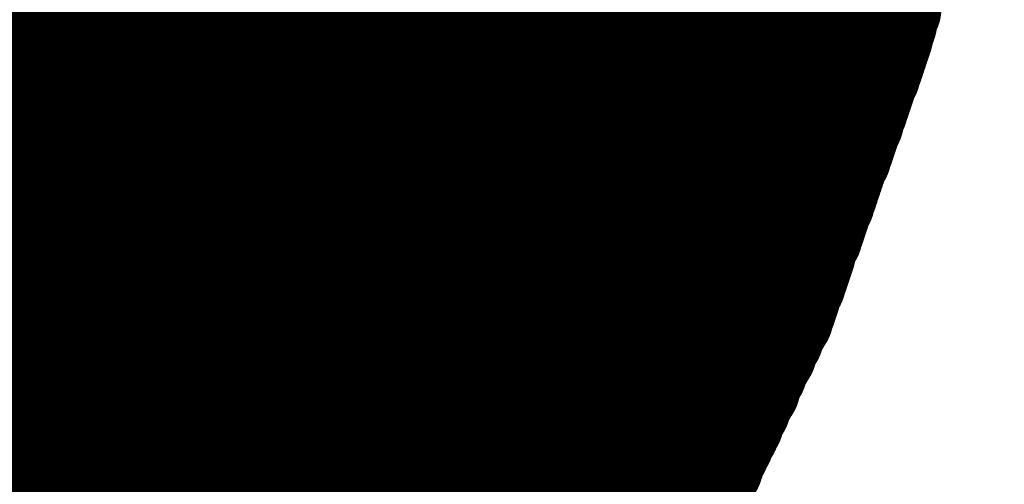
# Model space of a CAD drawing. Extents: x -0.1 to 67.3, y -0.3 to 30.
# Tile 114 of 239: x 36.9913 to 37.1725, y 13.7069 to 13.7923. Entities that reach past the tile are written whole.
import ezdxf

# ---------------------------------------------------------------- set-up
doc = ezdxf.new("R2010")
doc.units = 0
doc.layers.add('BG_SILKSCREEN_BOTTOM', color=23, linetype='CONTINUOUS')

msp = doc.modelspace()

# ---------------------------------------------------------------- linework, layer by layer
at = {"layer": 'BG_SILKSCREEN_BOTTOM', "const_width": 0.01905}
for points in [[(37.152834, 13.801344), (36.776914, 14.177264)], [(37.15258, 13.800328), (36.776914, 14.175994)], [(37.152326, 13.799566), (36.776914, 14.175232)], [(37.152072, 13.798804), (36.776914, 14.173962)], [(37.152072, 13.798042), (36.776914, 14.172946)], [(37.151818, 13.79728), (36.776914, 14.17193)], [(37.151564, 13.796264), (36.776914, 14.170914)], [(37.15131, 13.795502), (36.776914, 14.169898)], [(37.15131, 13.794486), (36.776914, 14.168628)], [(37.150802, 13.793724), (36.776914, 14.167612)], [(37.150548, 13.792708), (36.776914, 14.166596)], [(37.150548, 13.791946), (36.776914, 14.16558)], [(37.150294, 13.791184), (36.776914, 14.164564)], [(37.15004, 13.790422), (36.776914, 14.163548)], [(37.149786, 13.78966), (36.776914, 14.162278)], [(37.149532, 13.788644), (36.776914, 14.161262)], [(37.149278, 13.787882), (36.776914, 14.160246)], [(37.149024, 13.78712), (36.776914, 14.15923)], [(37.14877, 13.786358), (36.776914, 14.158214)], [(37.148516, 13.785596), (36.776914, 14.156944)], [(37.148262, 13.784834), (36.776914, 14.156182)], [(37.148008, 13.784072), (36.776914, 14.154912)], [(37.1475, 13.78331), (36.776914, 14.153896)], [(37.1475, 13.782548), (36.776914, 14.15288)], [(37.146992, 13.781786), (36.776914, 14.15161)], [(37.146738, 13.78077), (36.776914, 14.150848)], [(37.146484, 13.780008), (36.776914, 14.149578)], [(37.14623, 13.779246), (36.776914, 14.148562)], [(37.145976, 13.778484), (36.776914, 14.147546)], [(37.145722, 13.777722), (36.776914, 14.14653)], [(37.145214, 13.77696), (36.776914, 14.145514)], [(37.145214, 13.776198), (36.776914, 14.144244)], [(37.144706, 13.775436), (36.776914, 14.143228)], [(37.144452, 13.774674), (36.776914, 14.142212)], [(37.144452, 13.773912), (36.776914, 14.141196)], [(37.143944, 13.772896), (36.776914, 14.14018)], [(37.14369, 13.772134), (36.776914, 14.139164)], [(37.143436, 13.771372), (36.776914, 14.137894)], [(37.143182, 13.77061), (36.776914, 14.136878)], [(37.142928, 13.769848), (36.776914, 14.135862)], [(37.142674, 13.769086), (36.776914, 14.134846)], [(37.142166, 13.768324), (36.776914, 14.13383)], [(37.142166, 13.767562), (36.776914, 14.13256)], [(37.141658, 13.7668), (36.776914, 14.131798)], [(37.141404, 13.766038), (36.776914, 14.130528)], [(37.14115, 13.765276), (36.776914, 14.129512)], [(37.140896, 13.764514), (36.776914, 14.128496)], [(37.140642, 13.763752), (36.776914, 14.127226)], [(37.140388, 13.76299), (36.776914, 14.126464)], [(37.13988, 13.762228), (36.776914, 14.125194)], [(37.13988, 13.761466), (36.776914, 14.124178)], [(37.139626, 13.760704), (36.776914, 14.123162)], [(37.139118, 13.759942), (36.776914, 14.121892)], [(37.139118, 13.75918), (36.776914, 14.12113)], [(37.13861, 13.758418), (36.776914, 14.11986)], [(37.138356, 13.757402), (36.776914, 14.118844)], [(37.138102, 13.75664), (36.776914, 14.117828)], [(37.137848, 13.755878), (36.776914, 14.116812)], [(37.137594, 13.755116), (36.776914, 14.115796)], [(37.13734, 13.754354), (36.776914, 14.114526)], [(37.136832, 13.753592), (36.776914, 14.11351)], [(37.136832, 13.75283), (36.776914, 14.112494)], [(37.136324, 13.752068), (36.776914, 14.111478)], [(37.13607, 13.751306), (36.776914, 14.110462)], [(37.135816, 13.750544), (36.776914, 14.109446)], [(37.135562, 13.749528), (36.776914, 14.108176)], [(37.135308, 13.748766), (36.776914, 14.107414)], [(37.135054, 13.748004), (36.776914, 14.106144)], [(37.1348, 13.747242), (36.776914, 14.105128)], [(37.134546, 13.74648), (36.776914, 14.104112)], [(37.134292, 13.745718), (36.776914, 14.102842)], [(37.133784, 13.744956), (36.776914, 14.10208)], [(37.133784, 13.744194), (36.776914, 14.10081)], [(37.133276, 13.743432), (36.776914, 14.099794)], [(37.133022, 13.74267), (36.776914, 14.098778)], [(37.132768, 13.741654), (36.776914, 14.097508)], [(37.132514, 13.740892), (36.776914, 14.096746)], [(37.13226, 13.74013), (36.776914, 14.095476)], [(37.132006, 13.739368), (36.776914, 14.09446)], [(37.131498, 13.738606), (36.776914, 14.093444)], [(37.131498, 13.737844), (36.776914, 14.092428)], [(37.13099, 13.737082), (36.776914, 14.091412)], [(37.130736, 13.736574), (36.776914, 14.090142)], [(37.130228, 13.735812), (36.776914, 14.089126)], [(37.129974, 13.73505), (36.776914, 14.08811)], [(37.12972, 13.734288), (36.776914, 14.087094)], [(37.129212, 13.733526), (36.776914, 14.086078)], [(37.128958, 13.733018), (36.776914, 14.085062)], [(37.128704, 13.732256), (36.776914, 14.083792)], [(37.12845, 13.731494), (36.776914, 14.082776)], [(37.127942, 13.730732), (36.776914, 14.08176)], [(37.127688, 13.730224), (36.776914, 14.080744)], [(37.12718, 13.729462), (36.776914, 14.079728)], [(37.126926, 13.7287), (36.776914, 14.078458)], [(37.126672, 13.727938), (36.776914, 14.077696)], [(37.126164, 13.727176), (36.776914, 14.076426)], [(37.12591, 13.726414), (36.776914, 14.07541)], [(37.125402, 13.725652), (36.776914, 14.074394)], [(37.125402, 13.72489), (36.776914, 14.073124)], [(37.124894, 13.724128), (36.776914, 14.072362)], [(37.12464, 13.72362), (36.776914, 14.071092)], [(37.124132, 13.722858), (36.776914, 14.070076)], [(37.123878, 13.722096), (36.776914, 14.06906)], [(37.123624, 13.721334), (36.776914, 14.068044)], [(37.123116, 13.720572), (36.776914, 14.067028)], [(37.122862, 13.720064), (36.776914, 14.065758)], [(37.122354, 13.719302), (36.776914, 14.064742)], [(37.122354, 13.71854), (36.776914, 14.063726)], [(37.121846, 13.717778), (36.776914, 14.06271)], [(37.121592, 13.717016), (36.776914, 14.061694)], [(37.121084, 13.716508), (36.776914, 14.060678)], [(37.12083, 13.715746), (36.776914, 14.059408)], [(37.120576, 13.714984), (36.776914, 14.058392)], [(37.120068, 13.714222), (36.776914, 14.057376)], [(37.119814, 13.71346), (36.776914, 14.05636)], [(37.119306, 13.712698), (36.776914, 14.055344)], [(37.119052, 13.711936), (36.776914, 14.054074)], [(37.118798, 13.711174), (36.776914, 14.053312)], [(37.118544, 13.710412), (36.776914, 14.052042)], [(37.118036, 13.709904), (36.776914, 14.051026)], [(37.117782, 13.709142), (36.776914, 14.05001)], [(37.117528, 13.70838), (36.776914, 14.04874)], [(37.11702, 13.707618), (36.776914, 14.047978)], [(37.116766, 13.70711), (36.776914, 14.046708)], [(37.116258, 13.706348), (36.776914, 14.045692)], [(37.116004, 13.705586), (36.776914, 14.044676)], [(37.11575, 13.704824), (36.776914, 14.043406)], [(37.115496, 13.704062), (36.776914, 14.042644)], [(37.114988, 13.703554), (36.776914, 14.041374)], [(37.114734, 13.702792), (36.776914, 14.040358)], [(37.114226, 13.70203), (36.776914, 14.039342)], [(37.113972, 13.701268), (36.776914, 14.038326)], [(37.113718, 13.700506), (36.776914, 14.03731)], [(37.11321, 13.699744), (36.776914, 14.03604)], [(37.112956, 13.698982), (36.776914, 14.035024)], [(37.112702, 13.69822), (36.776914, 14.034008)], [(37.112448, 13.697458), (36.776914, 14.032992)], [(37.11194, 13.69695), (36.776914, 14.031976)], [(37.111686, 13.696188), (36.776914, 14.03096)], [(37.111178, 13.695426), (36.776914, 14.02969)], [(37.110924, 13.694664), (36.776914, 14.028928)], [(37.11067, 13.694156), (36.776914, 14.027658)], [(37.110162, 13.693394), (36.776914, 14.026642)], [(37.109908, 13.692632), (36.776914, 14.025626)], [(37.1094, 13.69187), (36.776914, 14.024356)], [(37.1094, 13.691108), (36.776914, 14.023594)], [(37.108892, 13.6906), (36.776914, 14.022324)], [(37.108638, 13.689838), (36.776914, 14.021308)], [(37.10813, 13.689076), (36.776914, 14.020292)], [(37.107876, 13.688314), (36.776914, 14.019022)], [(37.107368, 13.687552), (36.776914, 14.01826)], [(37.107114, 13.687044), (36.776914, 14.01699)], [(37.106606, 13.686282), (36.776914, 14.015974)], [(37.106352, 13.685774), (36.776914, 14.014958)], [(37.105844, 13.685012), (36.776914, 14.013942)], [(37.10559, 13.684504), (36.776914, 14.012926)], [(37.104828, 13.683742), (36.776914, 14.011656)], [(37.104574, 13.68298), (36.776914, 14.01064)], [(37.104066, 13.682218), (36.776914, 14.009624)], [(37.103812, 13.68171), (36.776914, 14.008608)], [(37.103304, 13.680948), (36.776914, 14.007592)], [(37.10305, 13.68044), (36.776914, 14.006576)], [(37.102542, 13.679678), (36.776914, 14.005306)], [(37.102288, 13.67917), (36.776914, 14.00429)], [(37.10178, 13.678408), (36.776914, 14.003274)], [(37.101526, 13.677646), (36.776914, 14.002258)], [(37.101018, 13.676884), (36.776914, 14.001242)], [(37.100764, 13.676376), (36.776914, 13.999972)], [(37.100256, 13.675868), (36.776914, 13.99921)], [(37.099748, 13.675106), (36.776914, 13.99794)], [(37.099494, 13.674598), (36.776914, 13.996924)], [(37.098986, 13.673836), (36.776914, 13.995908)], [(37.098732, 13.673074), (36.776914, 13.994638)], [(37.098224, 13.672312), (36.776914, 13.993876)], [(37.09797, 13.671804), (36.776914, 13.992606)], [(37.097462, 13.671042), (36.776914, 13.99159)], [(37.097208, 13.670534), (36.776914, 13.990574)], [(37.0967, 13.669772), (36.776914, 13.989304)], [(37.096446, 13.669264), (36.776914, 13.988542)], [(37.095938, 13.668502), (36.776914, 13.987272)], [(37.09543, 13.66774), (36.776914, 13.986256)], [(37.094922, 13.666978), (36.776914, 13.98524)], [(37.094668, 13.66647), (36.776914, 13.984224)], [(37.09416, 13.665708), (36.776914, 13.983208)], [(37.093906, 13.6652), (36.776914, 13.982192)], [(37.093398, 13.664438), (36.776914, 13.980922)], [(37.093144, 13.66393), (36.776914, 13.979906)], [(37.092636, 13.663168), (36.776914, 13.97889)], [(37.092382, 13.662406), (36.776914, 13.977874)], [(37.091874, 13.661644), (36.776914, 13.976858)], [(37.09162, 13.661136), (36.776914, 13.975588)], [(37.091112, 13.660374), (36.776914, 13.974826)], [(37.090604, 13.659866), (36.776914, 13.973556)], [(37.09035, 13.659104), (36.776914, 13.97254)], [(37.089842, 13.658596), (36.776914, 13.971524)], [(37.089588, 13.657834), (36.776914, 13.970254)], [(37.08908, 13.657072), (36.776914, 13.969492)], [(37.088826, 13.65631), (36.776914, 13.968222)], [(37.088318, 13.655802), (36.776914, 13.967206)], [(37.088064, 13.655294), (36.776914, 13.96619)], [(37.087556, 13.654532), (36.776914, 13.96492)], [(37.087302, 13.654024), (36.776914, 13.964158)], [(37.086794, 13.653262), (36.776914, 13.962888)], [(37.08654, 13.6525), (36.776914, 13.961872)], [(37.085778, 13.651738), (36.776914, 13.960856)], [(37.085524, 13.65123), (36.776914, 13.95984)], [(37.085016, 13.650468), (36.776914, 13.958824)], [(37.084762, 13.64996), (36.776914, 13.957554)], [(37.084254, 13.649198), (36.776914, 13.956538)], [(37.084, 13.64869), (36.776914, 13.955522)], [(37.083492, 13.647928), (36.776914, 13.954506)], [(37.083238, 13.647166), (36.776914, 13.95349)], [(37.08273, 13.646404), (36.776914, 13.952474)], [(37.082476, 13.645896), (36.776914, 13.951204)], [(37.081968, 13.645134), (36.776914, 13.950442)], [(37.081714, 13.644626), (36.776914, 13.949426)], [(37.081206, 13.643864), (36.77666, 13.94841)], [(37.080698, 13.643356), (36.77666, 13.947394)], [(37.080444, 13.642594), (36.776406, 13.946632)], [(37.079936, 13.641832), (36.776406, 13.945616)], [(37.07892, 13.640816), (36.776152, 13.943584)], [(37.079428, 13.641324), (36.776406, 13.944346)], [(37.078666, 13.640308), (36.776152, 13.942568)], [(37.078158, 13.639546), (36.775898, 13.941552)], [(37.07765, 13.638784), (36.775898, 13.940536)], [(37.077396, 13.638276), (36.775644, 13.939774)], [(37.076634, 13.637768), (36.775644, 13.938758)], [(37.07638, 13.63726), (36.775644, 13.937742)], [(37.075872, 13.636498), (36.775644, 13.936726)], [(37.075364, 13.635736), (36.77539, 13.935964)], [(37.07511, 13.635228), (36.77539, 13.934948)], [(37.074348, 13.63472), (36.775136, 13.933932)], [(37.074094, 13.634212), (36.775136, 13.932916)], [(37.073586, 13.63345), (36.774882, 13.932154)], [(37.073078, 13.632688), (36.774882, 13.931138)], [(37.072824, 13.63218), (36.774882, 13.930122)], [(37.072316, 13.631672), (36.774882, 13.929106)], [(37.071808, 13.631164), (36.774628, 13.92809)], [(37.070792, 13.62964), (36.774374, 13.926058)], [(37.0713, 13.630402), (36.774628, 13.927074)], [(37.07003, 13.628624), (36.77412, 13.92428)], [(37.070538, 13.629132), (36.774374, 13.925296)], [(37.069522, 13.628116), (36.77412, 13.923264)], [(37.069014, 13.627354), (36.77412, 13.922248)], [(37.068252, 13.626084), (36.773866, 13.92047)], [(37.06876, 13.626592), (36.77412, 13.921486)], [(37.06749, 13.625068), (36.773612, 13.918438)], [(37.067744, 13.625576), (36.773866, 13.919454)], [(37.066474, 13.623544), (36.773104, 13.916914)], [(37.066728, 13.624306), (36.773358, 13.917676)], [(37.065204, 13.62202), (36.772342, 13.914628)], [(37.065458, 13.622528), (36.772596, 13.91539)], [(37.065966, 13.623036), (36.77285, 13.916152)], [(37.064188, 13.620496), (36.771834, 13.913104)], [(37.064442, 13.621258), (36.772088, 13.913866)], [(37.063172, 13.61948), (36.771326, 13.911326)], [(37.06368, 13.619988), (36.77158, 13.912088)], [(37.062156, 13.61821), (36.770818, 13.909802)], [(37.062918, 13.618972), (36.771072, 13.910564)], [(37.061902, 13.617448), (36.770564, 13.908786)], [(37.149786, 13.789406), (37.162994, 13.842238)], [(37.131498, 13.738352), (37.149786, 13.789406)], [(37.108384, 13.68933), (37.131498, 13.738352)]]:
    msp.add_lwpolyline(points, dxfattribs=at)
at = {"layer": 'BG_SILKSCREEN_BOTTOM', "const_width": 0.009652}
for points in [[(37.146484, 13.795502, -1), (37.156136, 13.795502)], [(37.146738, 13.796264, -1), (37.15639, 13.796264)], [(37.157406, 13.800328, -1), (37.147754, 13.800328)], [(37.15766, 13.801344, -1), (37.148008, 13.801344)], [(37.145976, 13.793724, -1), (37.155628, 13.793724)], [(37.146484, 13.794486, -1), (37.156136, 13.794486)], [(37.156898, 13.798804, -1), (37.147246, 13.798804)], [(37.156898, 13.798042, -1), (37.147246, 13.798042)], [(37.157152, 13.799566, -1), (37.1475, 13.799566)], [(37.145468, 13.791184, -1), (37.15512, 13.791184)], [(37.145722, 13.792708, -1), (37.155374, 13.792708)], [(37.145722, 13.791946, -1), (37.155374, 13.791946)], [(37.15639, 13.796264, -1), (37.146738, 13.796264)], [(37.156644, 13.79728, -1), (37.146992, 13.79728)], [(37.14496, 13.78966, -1), (37.154612, 13.78966)], [(37.14496, 13.789406, -1), (37.154612, 13.789406)], [(37.14496, 13.789406, -1), (37.154612, 13.789406)], [(37.145214, 13.790422, -1), (37.154866, 13.790422)], [(37.156136, 13.795502, -1), (37.146484, 13.795502)], [(37.156136, 13.794486, -1), (37.146484, 13.794486)], [(37.144452, 13.787882, -1), (37.154104, 13.787882)], [(37.144706, 13.788644, -1), (37.154358, 13.788644)], [(37.155374, 13.792708, -1), (37.145722, 13.792708)], [(37.155628, 13.793724, -1), (37.145976, 13.793724)], [(37.143944, 13.786358, -1), (37.153596, 13.786358)], [(37.144198, 13.78712, -1), (37.15385, 13.78712)], [(37.15512, 13.791184, -1), (37.145468, 13.791184)], [(37.155374, 13.791946, -1), (37.145722, 13.791946)], [(37.143182, 13.784072, -1), (37.152834, 13.784072)], [(37.143436, 13.784834, -1), (37.153088, 13.784834)], [(37.14369, 13.785596, -1), (37.153342, 13.785596)], [(37.154612, 13.78966, -1), (37.14496, 13.78966)], [(37.154612, 13.789406, -1), (37.14496, 13.789406)], [(37.154612, 13.789406, -1), (37.14496, 13.789406)], [(37.154866, 13.790422, -1), (37.145214, 13.790422)], [(37.142674, 13.78331, -1), (37.152326, 13.78331)], [(37.142674, 13.782548, -1), (37.152326, 13.782548)], [(37.15385, 13.78712, -1), (37.144198, 13.78712)], [(37.154104, 13.787882, -1), (37.144452, 13.787882)], [(37.154358, 13.788644, -1), (37.144706, 13.788644)], [(37.141912, 13.78077, -1), (37.151564, 13.78077)], [(37.142166, 13.781786, -1), (37.151818, 13.781786)], [(37.153342, 13.785596, -1), (37.14369, 13.785596)], [(37.153596, 13.786358, -1), (37.143944, 13.786358)], [(37.14115, 13.778484, -1), (37.150802, 13.778484)], [(37.141404, 13.779246, -1), (37.151056, 13.779246)], [(37.141658, 13.780008, -1), (37.15131, 13.780008)], [(37.152326, 13.78331, -1), (37.142674, 13.78331)], [(37.152834, 13.784072, -1), (37.143182, 13.784072)], [(37.153088, 13.784834, -1), (37.143436, 13.784834)], [(37.140388, 13.77696, -1), (37.15004, 13.77696)], [(37.140896, 13.777722, -1), (37.150548, 13.777722)], [(37.151818, 13.781786, -1), (37.142166, 13.781786)], [(37.152326, 13.782548, -1), (37.142674, 13.782548)], [(37.13988, 13.775436, -1), (37.149532, 13.775436)], [(37.140388, 13.776198, -1), (37.15004, 13.776198)], [(37.15131, 13.780008, -1), (37.141658, 13.780008)], [(37.151564, 13.78077, -1), (37.141912, 13.78077)], [(37.139626, 13.774674, -1), (37.149278, 13.774674)], [(37.139626, 13.773912, -1), (37.149278, 13.773912)], [(37.150802, 13.778484, -1), (37.14115, 13.778484)], [(37.151056, 13.779246, -1), (37.141404, 13.779246)], [(37.13861, 13.771372, -1), (37.148262, 13.771372)], [(37.138864, 13.772134, -1), (37.148516, 13.772134)], [(37.139118, 13.772896, -1), (37.14877, 13.772896)], [(37.15004, 13.77696, -1), (37.140388, 13.77696)], [(37.15004, 13.776198, -1), (37.140388, 13.776198)], [(37.150548, 13.777722, -1), (37.140896, 13.777722)], [(37.138102, 13.769848, -1), (37.147754, 13.769848)], [(37.138356, 13.77061, -1), (37.148008, 13.77061)], [(37.149278, 13.774674, -1), (37.139626, 13.774674)], [(37.149532, 13.775436, -1), (37.13988, 13.775436)], [(37.13734, 13.768324, -1), (37.146992, 13.768324)], [(37.137848, 13.769086, -1), (37.1475, 13.769086)], [(37.14877, 13.772896, -1), (37.139118, 13.772896)], [(37.149278, 13.773912, -1), (37.139626, 13.773912)], [(37.136578, 13.766038, -1), (37.14623, 13.766038)], [(37.136832, 13.7668, -1), (37.146484, 13.7668)], [(37.13734, 13.767562, -1), (37.146992, 13.767562)], [(37.148008, 13.77061, -1), (37.138356, 13.77061)], [(37.148262, 13.771372, -1), (37.13861, 13.771372)], [(37.148516, 13.772134, -1), (37.138864, 13.772134)], [(37.13607, 13.764514, -1), (37.145722, 13.764514)], [(37.136324, 13.765276, -1), (37.145976, 13.765276)], [(37.1475, 13.769086, -1), (37.137848, 13.769086)], [(37.147754, 13.769848, -1), (37.138102, 13.769848)], [(37.135054, 13.762228, -1), (37.144706, 13.762228)], [(37.135562, 13.76299, -1), (37.145214, 13.76299)], [(37.135816, 13.763752, -1), (37.145468, 13.763752)], [(37.146992, 13.768324, -1), (37.13734, 13.768324)], [(37.146992, 13.767562, -1), (37.13734, 13.767562)], [(37.1348, 13.760704, -1), (37.144452, 13.760704)], [(37.135054, 13.761466, -1), (37.144706, 13.761466)], [(37.145976, 13.765276, -1), (37.136324, 13.765276)], [(37.14623, 13.766038, -1), (37.136578, 13.766038)], [(37.146484, 13.7668, -1), (37.136832, 13.7668)], [(37.134292, 13.759942, -1), (37.143944, 13.759942)], [(37.134292, 13.75918, -1), (37.143944, 13.75918)], [(37.145468, 13.763752, -1), (37.135816, 13.763752)], [(37.145722, 13.764514, -1), (37.13607, 13.764514)], [(37.13353, 13.757402, -1), (37.143182, 13.757402)], [(37.133784, 13.758418, -1), (37.143436, 13.758418)], [(37.144706, 13.762228, -1), (37.135054, 13.762228)], [(37.145214, 13.76299, -1), (37.135562, 13.76299)], [(37.132768, 13.755116, -1), (37.14242, 13.755116)], [(37.133022, 13.755878, -1), (37.142674, 13.755878)], [(37.133276, 13.75664, -1), (37.142928, 13.75664)], [(37.143944, 13.759942, -1), (37.134292, 13.759942)], [(37.144452, 13.760704, -1), (37.1348, 13.760704)], [(37.144706, 13.761466, -1), (37.135054, 13.761466)], [(37.132006, 13.753592, -1), (37.141658, 13.753592)], [(37.132514, 13.754354, -1), (37.142166, 13.754354)], [(37.143436, 13.758418, -1), (37.133784, 13.758418)], [(37.143944, 13.75918, -1), (37.134292, 13.75918)], [(37.131244, 13.751306, -1), (37.140896, 13.751306)], [(37.131498, 13.752068, -1), (37.14115, 13.752068)], [(37.132006, 13.75283, -1), (37.141658, 13.75283)], [(37.142928, 13.75664, -1), (37.133276, 13.75664)], [(37.143182, 13.757402, -1), (37.13353, 13.757402)], [(37.130736, 13.749528, -1), (37.140388, 13.749528)], [(37.13099, 13.750544, -1), (37.140642, 13.750544)], [(37.142166, 13.754354, -1), (37.132514, 13.754354)], [(37.14242, 13.755116, -1), (37.132768, 13.755116)], [(37.142674, 13.755878, -1), (37.133022, 13.755878)], [(37.130228, 13.748004, -1), (37.13988, 13.748004)], [(37.130482, 13.748766, -1), (37.140134, 13.748766)], [(37.141658, 13.753592, -1), (37.132006, 13.753592)], [(37.141658, 13.75283, -1), (37.132006, 13.75283)], [(37.12972, 13.74648, -1), (37.139372, 13.74648)], [(37.129974, 13.747242, -1), (37.139626, 13.747242)], [(37.140896, 13.751306, -1), (37.131244, 13.751306)], [(37.14115, 13.752068, -1), (37.131498, 13.752068)], [(37.128958, 13.744956, -1), (37.13861, 13.744956)], [(37.128958, 13.744194, -1), (37.13861, 13.744194)], [(37.129466, 13.745718, -1), (37.139118, 13.745718)], [(37.140388, 13.749528, -1), (37.130736, 13.749528)], [(37.140642, 13.750544, -1), (37.13099, 13.750544)], [(37.128196, 13.74267, -1), (37.137848, 13.74267)], [(37.12845, 13.743432, -1), (37.138102, 13.743432)], [(37.139626, 13.747242, -1), (37.129974, 13.747242)], [(37.13988, 13.748004, -1), (37.130228, 13.748004)], [(37.140134, 13.748766, -1), (37.130482, 13.748766)], [(37.127688, 13.740892, -1), (37.13734, 13.740892)], [(37.127942, 13.741654, -1), (37.137594, 13.741654)], [(37.139118, 13.745718, -1), (37.129466, 13.745718)], [(37.139372, 13.74648, -1), (37.12972, 13.74648)], [(37.126672, 13.738606, -1), (37.136324, 13.738606)], [(37.12718, 13.739368, -1), (37.136832, 13.739368)], [(37.127434, 13.74013, -1), (37.137086, 13.74013)], [(37.138102, 13.743432, -1), (37.12845, 13.743432)], [(37.13861, 13.744956, -1), (37.128958, 13.744956)], [(37.13861, 13.744194, -1), (37.128958, 13.744194)], [(37.126164, 13.737082, -1), (37.135816, 13.737082)], [(37.126672, 13.738352, -1), (37.136324, 13.738352)], [(37.126672, 13.738352, -1), (37.136324, 13.738352)], [(37.126672, 13.737844, -1), (37.136324, 13.737844)], [(37.137594, 13.741654, -1), (37.127942, 13.741654)], [(37.137848, 13.74267, -1), (37.128196, 13.74267)], [(37.125148, 13.73505, -1), (37.1348, 13.73505)], [(37.125402, 13.735812, -1), (37.135054, 13.735812)], [(37.12591, 13.736574, -1), (37.135562, 13.736574)], [(37.137086, 13.74013, -1), (37.127434, 13.74013)], [(37.13734, 13.740892, -1), (37.127688, 13.740892)], [(37.124386, 13.733526, -1), (37.134038, 13.733526)], [(37.124894, 13.734288, -1), (37.134546, 13.734288)], [(37.136324, 13.738606, -1), (37.126672, 13.738606)], [(37.136324, 13.738352, -1), (37.126672, 13.738352)], [(37.136324, 13.738352, -1), (37.126672, 13.738352)], [(37.136832, 13.739368, -1), (37.12718, 13.739368)], [(37.123624, 13.731494, -1), (37.133276, 13.731494)], [(37.123878, 13.732256, -1), (37.13353, 13.732256)], [(37.124132, 13.733018, -1), (37.133784, 13.733018)], [(37.135562, 13.736574, -1), (37.12591, 13.736574)], [(37.135816, 13.737082, -1), (37.126164, 13.737082)], [(37.136324, 13.737844, -1), (37.126672, 13.737844)], [(37.122862, 13.730224, -1), (37.132514, 13.730224)], [(37.123116, 13.730732, -1), (37.132768, 13.730732)], [(37.1348, 13.73505, -1), (37.125148, 13.73505)], [(37.135054, 13.735812, -1), (37.125402, 13.735812)], [(37.121846, 13.727938, -1), (37.131498, 13.727938)], [(37.1221, 13.7287, -1), (37.131752, 13.7287)], [(37.122354, 13.729462, -1), (37.132006, 13.729462)], [(37.133784, 13.733018, -1), (37.124132, 13.733018)], [(37.134038, 13.733526, -1), (37.124386, 13.733526)], [(37.134546, 13.734288, -1), (37.124894, 13.734288)], [(37.121084, 13.726414, -1), (37.130736, 13.726414)], [(37.121338, 13.727176, -1), (37.13099, 13.727176)], [(37.132768, 13.730732, -1), (37.123116, 13.730732)], [(37.133276, 13.731494, -1), (37.123624, 13.731494)], [(37.13353, 13.732256, -1), (37.123878, 13.732256)], [(37.120068, 13.724128, -1), (37.12972, 13.724128)], [(37.120576, 13.725652, -1), (37.130228, 13.725652)], [(37.120576, 13.72489, -1), (37.130228, 13.72489)], [(37.132006, 13.729462, -1), (37.122354, 13.729462)], [(37.132514, 13.730224, -1), (37.122862, 13.730224)], [(37.119306, 13.722858, -1), (37.128958, 13.722858)], [(37.119814, 13.72362, -1), (37.129466, 13.72362)], [(37.13099, 13.727176, -1), (37.121338, 13.727176)], [(37.131498, 13.727938, -1), (37.121846, 13.727938)], [(37.131752, 13.7287, -1), (37.1221, 13.7287)], [(37.11829, 13.720572, -1), (37.127942, 13.720572)], [(37.118798, 13.721334, -1), (37.12845, 13.721334)], [(37.119052, 13.722096, -1), (37.128704, 13.722096)], [(37.130228, 13.725652, -1), (37.120576, 13.725652)], [(37.130736, 13.726414, -1), (37.121084, 13.726414)], [(37.117528, 13.719302, -1), (37.12718, 13.719302)], [(37.118036, 13.720064, -1), (37.127688, 13.720064)], [(37.129466, 13.72362, -1), (37.119814, 13.72362)], [(37.12972, 13.724128, -1), (37.120068, 13.724128)], [(37.130228, 13.72489, -1), (37.120576, 13.72489)], [(37.116766, 13.717016, -1), (37.126418, 13.717016)], [(37.11702, 13.717778, -1), (37.126672, 13.717778)], [(37.117528, 13.71854, -1), (37.12718, 13.71854)], [(37.128704, 13.722096, -1), (37.119052, 13.722096)], [(37.128958, 13.722858, -1), (37.119306, 13.722858)], [(37.116004, 13.715746, -1), (37.125656, 13.715746)], [(37.116258, 13.716508, -1), (37.12591, 13.716508)], [(37.127688, 13.720064, -1), (37.118036, 13.720064)], [(37.127942, 13.720572, -1), (37.11829, 13.720572)], [(37.12845, 13.721334, -1), (37.118798, 13.721334)], [(37.114988, 13.71346, -1), (37.12464, 13.71346)], [(37.115242, 13.714222, -1), (37.124894, 13.714222)], [(37.11575, 13.714984, -1), (37.125402, 13.714984)], [(37.12718, 13.719302, -1), (37.117528, 13.719302)], [(37.12718, 13.71854, -1), (37.117528, 13.71854)], [(37.114226, 13.711936, -1), (37.123878, 13.711936)], [(37.11448, 13.712698, -1), (37.124132, 13.712698)], [(37.12591, 13.716508, -1), (37.116258, 13.716508)], [(37.126418, 13.717016, -1), (37.116766, 13.717016)], [(37.126672, 13.717778, -1), (37.11702, 13.717778)], [(37.11321, 13.709904, -1), (37.122862, 13.709904)], [(37.113718, 13.710412, -1), (37.12337, 13.710412)], [(37.113972, 13.711174, -1), (37.123624, 13.711174)], [(37.125402, 13.714984, -1), (37.11575, 13.714984)], [(37.125656, 13.715746, -1), (37.116004, 13.715746)], [(37.112702, 13.70838, -1), (37.122354, 13.70838)], [(37.112956, 13.709142, -1), (37.122608, 13.709142)], [(37.124132, 13.712698, -1), (37.11448, 13.712698)], [(37.12464, 13.71346, -1), (37.114988, 13.71346)], [(37.124894, 13.714222, -1), (37.115242, 13.714222)], [(37.111432, 13.706348, -1), (37.121084, 13.706348)], [(37.11194, 13.70711, -1), (37.121592, 13.70711)], [(37.112194, 13.707618, -1), (37.121846, 13.707618)], [(37.123624, 13.711174, -1), (37.113972, 13.711174)], [(37.123878, 13.711936, -1), (37.114226, 13.711936)], [(37.110924, 13.704824, -1), (37.120576, 13.704824)], [(37.111178, 13.705586, -1), (37.12083, 13.705586)], [(37.122608, 13.709142, -1), (37.112956, 13.709142)], [(37.122862, 13.709904, -1), (37.11321, 13.709904)], [(37.12337, 13.710412, -1), (37.113718, 13.710412)], [(37.109908, 13.702792, -1), (37.11956, 13.702792)], [(37.110162, 13.703554, -1), (37.119814, 13.703554)], [(37.11067, 13.704062, -1), (37.120322, 13.704062)], [(37.121846, 13.707618, -1), (37.112194, 13.707618)], [(37.122354, 13.70838, -1), (37.112702, 13.70838)], [(37.109146, 13.701268, -1), (37.118798, 13.701268)], [(37.1094, 13.70203, -1), (37.119052, 13.70203)], [(37.12083, 13.705586, -1), (37.111178, 13.705586)], [(37.121084, 13.706348, -1), (37.111432, 13.706348)], [(37.121592, 13.70711, -1), (37.11194, 13.70711)], [(37.10813, 13.698982, -1), (37.117782, 13.698982)], [(37.108384, 13.699744, -1), (37.118036, 13.699744)], [(37.108892, 13.700506, -1), (37.118544, 13.700506)], [(37.119814, 13.703554, -1), (37.110162, 13.703554)], [(37.120322, 13.704062, -1), (37.11067, 13.704062)], [(37.120576, 13.704824, -1), (37.110924, 13.704824)], [(37.107622, 13.697458, -1), (37.117274, 13.697458)], [(37.107876, 13.69822, -1), (37.117528, 13.69822)], [(37.11956, 13.702792, -1), (37.109908, 13.702792)]]:
    msp.add_lwpolyline(points, format="xyb", dxfattribs=at)

doc.saveas('drawing.dxf')
